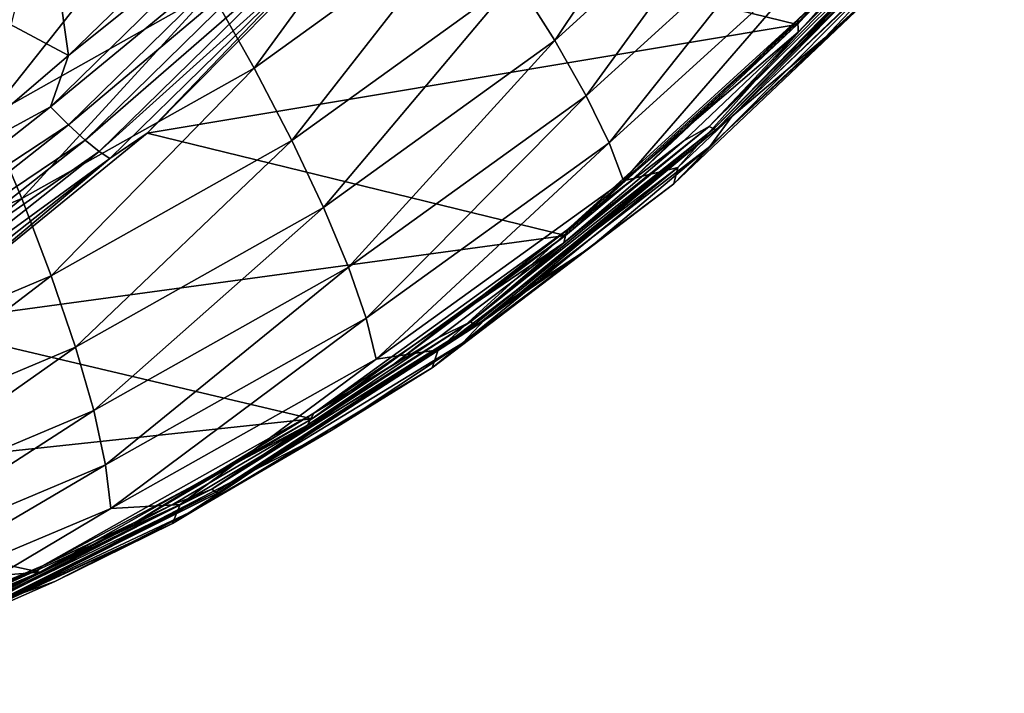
# Model space of a CAD drawing. Header units: metres. Extents: x -23 to 245, y -35 to 23.
# Tile 155 of 166: x 232 to 240, y -21 to -16. Entities that reach past the tile are written whole.
import ezdxf

# ---------------------------------------------------------------- set-up
doc = ezdxf.new("R2010")
doc.units = ezdxf.units.M
doc.layers.add('solid_509092_SW0002', color=7, linetype='CONTINUOUS')

msp = doc.modelspace()

# ---------------------------------------------------------------- linework, layer by layer
at = {"layer": 'solid_509092_SW0002'}
for points in [[(238.525757, -15.909903, 280.943298), (240.174713, -14.028521, 281.271545), (235.052444, -15.057085, 302.537903)], [(238.950287, -15.469305, 280.908325), (240.174713, -14.028521, 281.271545), (238.525757, -15.909903, 280.943298)], [(236.597, -16.037329, 274.584442), (236.287323, -15.544747, 274.130066), (237.918732, -14.059548, 274.454803)], [(238.280106, -14.505069, 274.919495), (236.597, -16.037329, 274.584442), (237.918732, -14.059548, 274.454803)], [(232.476318, -14.398441, 303.421082), (231.276871, -15.382543, 303.23822), (232.726456, -16.156828, 303.1138)], [(232.476318, -14.398441, 303.421082), (232.726456, -16.156828, 303.1138), (233.725632, -15.184896, 303.288147)], [(234.202286, -16.256304, 273.427673), (233.861404, -15.648104, 273.184937), (235.520004, -14.449453, 273.515106)], [(235.925339, -15.011066, 273.77066), (234.202286, -16.256304, 273.427673), (235.520004, -14.449453, 273.515106)], [(236.846756, -16.47666, 275.12262), (236.597, -16.037329, 274.584442), (238.280106, -14.505069, 274.919495)], [(238.575974, -14.902424, 275.466827), (236.846756, -16.47666, 275.12262), (238.280106, -14.505069, 274.919495)], [(234.245407, -14.93463, 303.305511), (232.582245, -16.564514, 303.014465), (234.402039, -15.06343, 303.212036)], [(232.726456, -16.156828, 303.1138), (232.582245, -16.564514, 303.014465), (234.245407, -14.93463, 303.305511)], [(233.725632, -15.184896, 303.288147), (232.726456, -16.156828, 303.1138), (234.245407, -14.93463, 303.305511)], [(237.030411, -16.851898, 275.731293), (236.846756, -16.47666, 275.12262), (238.575974, -14.902424, 275.466827)], [(238.798996, -15.241812, 276.083344), (237.030411, -16.851898, 275.731293), (238.575974, -14.902424, 275.466827)], [(238.534348, -15.970989, 280.186371), (237.82576, -16.721107, 279.961914), (239.546555, -14.959479, 280.304779)], [(239.584579, -14.97671, 280.212494), (239.546555, -14.959479, 280.304779), (237.82576, -16.721107, 279.961914)], [(239.394806, -15.054116, 280.358215), (238.534348, -15.970989, 280.186371), (239.546555, -14.959479, 280.304779)], [(234.503006, -16.834257, 273.774872), (234.202286, -16.256304, 273.427673), (235.925339, -15.011066, 273.77066)], [(236.287323, -15.544747, 274.130066), (234.503006, -16.834257, 273.774872), (235.925339, -15.011066, 273.77066)], [(237.861816, -16.740366, 279.869202), (239.584579, -14.97671, 280.212494), (237.82576, -16.721107, 279.961914)], [(239.60585, -14.982646, 280.118164), (239.584579, -14.97671, 280.212494), (237.861816, -16.740366, 279.869202)], [(237.882309, -16.746588, 279.775116), (239.60585, -14.982646, 280.118164), (237.861816, -16.740366, 279.869202)], [(239.557159, -15.060024, 279.515289), (239.60585, -14.982646, 280.118164), (237.882309, -16.746588, 279.775116)], [(232.582245, -16.564514, 303.014465), (232.725052, -16.707829, 302.917542), (234.402039, -15.06343, 303.212036)], [(234.402039, -15.06343, 303.212036), (232.725052, -16.707829, 302.917542), (234.546646, -15.173732, 303.072937)], [(233.352798, -16.776524, 302.235382), (235.052444, -15.057085, 302.537903), (234.757263, -15.306445, 302.698792)], [(238.525757, -15.909903, 280.943298), (235.052444, -15.057085, 302.537903), (233.352798, -16.776524, 302.235382)], [(238.004868, -16.642775, 279.206299), (239.557159, -15.060024, 279.515289), (237.882309, -16.746588, 279.775116)], [(239.612793, -15.097013, 279.063965), (239.557159, -15.060024, 279.515289), (238.004868, -16.642775, 279.206299)], [(238.746765, -16.014767, 278.891571), (239.612793, -15.097013, 279.063965), (238.004868, -16.642775, 279.206299)], [(239.394806, -15.054116, 280.358215), (238.532089, -15.871157, 280.712311), (238.534348, -15.970989, 280.186371)], [(239.299057, -15.511163, 278.251831), (239.612793, -15.097013, 279.063965), (238.746765, -16.014767, 278.891571)], [(232.081558, -16.649763, 272.830658), (232.320602, -15.716868, 272.82019), (233.237, -15.190512, 273.002594)], [(233.861404, -15.648104, 273.184937), (232.081558, -16.649763, 272.830658), (233.237, -15.190512, 273.002594)], [(232.725052, -16.707829, 302.917542), (232.857742, -16.830469, 302.775177), (234.546646, -15.173732, 303.072937)], [(234.546646, -15.173732, 303.072937), (232.857742, -16.830469, 302.775177), (234.667725, -15.256422, 302.897095)], [(232.857742, -16.830469, 302.775177), (232.969849, -16.922298, 302.596558), (234.667725, -15.256422, 302.897095)], [(234.667725, -15.256422, 302.897095), (232.969849, -16.922298, 302.596558), (234.757263, -15.306445, 302.698792)], [(237.143433, -17.15379, 276.395447), (237.030411, -16.851898, 275.731293), (238.798996, -15.241812, 276.083344)], [(238.94371, -15.514858, 276.753815), (237.143433, -17.15379, 276.395447), (238.798996, -15.241812, 276.083344)], [(232.969849, -16.922298, 302.596558), (233.053879, -16.977707, 302.396088), (234.757263, -15.306445, 302.698792)], [(233.352798, -16.776524, 302.235382), (234.757263, -15.306445, 302.698792), (233.053879, -16.977707, 302.396088)], [(231.276871, -15.382543, 303.23822), (231.666656, -17.062092, 302.929047), (232.726456, -16.156828, 303.1138)], [(239.317184, -15.391822, 277.523529), (239.299057, -15.511163, 278.251831), (237.544327, -17.18022, 277.902557)], [(239.317184, -15.391822, 277.523529), (237.544327, -17.18022, 277.902557), (237.575928, -17.048027, 277.17691)], [(239.317184, -15.391822, 277.523529), (237.575928, -17.048027, 277.17691), (238.94371, -15.514858, 276.753815)], [(237.575928, -17.048027, 277.17691), (237.143433, -17.15379, 276.395447), (238.94371, -15.514858, 276.753815)], [(238.950287, -15.469305, 280.908325), (238.525757, -15.909903, 280.943298), (237.215286, -17.143784, 280.562958)], [(238.532089, -15.871157, 280.712311), (238.950287, -15.469305, 280.908325), (237.215286, -17.143784, 280.562958)], [(237.544327, -17.18022, 277.902557), (239.299057, -15.511163, 278.251831), (237.83107, -16.880957, 278.70929)], [(239.299057, -15.511163, 278.251831), (238.746765, -16.014767, 278.891571), (237.83107, -16.880957, 278.70929)], [(234.756149, -17.367701, 274.218018), (234.503006, -16.834257, 273.774872), (236.287323, -15.544747, 274.130066)], [(236.597, -16.037329, 274.584442), (234.756149, -17.367701, 274.218018), (236.287323, -15.544747, 274.130066)], [(232.353256, -17.296896, 273.059601), (232.081558, -16.649763, 272.830658), (233.861404, -15.648104, 273.184937)], [(234.202286, -16.256304, 273.427673), (232.353256, -17.296896, 273.059601), (233.861404, -15.648104, 273.184937)], [(236.680573, -17.591208, 280.576019), (238.525757, -15.909903, 280.943298), (233.352798, -16.776524, 302.235382)], [(237.215286, -17.143784, 280.562958), (238.525757, -15.909903, 280.943298), (236.680573, -17.591208, 280.576019)], [(236.691452, -17.54833, 280.345947), (238.532089, -15.871157, 280.712311), (237.215286, -17.143784, 280.562958)], [(238.534348, -15.970989, 280.186371), (238.532089, -15.871157, 280.712311), (236.691452, -17.54833, 280.345947)], [(238.534348, -15.970989, 280.186371), (236.691452, -17.54833, 280.345947), (237.62442, -16.836811, 280.00473)], [(238.534348, -15.970989, 280.186371), (237.62442, -16.836811, 280.00473), (237.82576, -16.721107, 279.961914)], [(234.955475, -17.843475, 274.746155), (234.756149, -17.367701, 274.218018), (236.597, -16.037329, 274.584442)], [(236.846756, -16.47666, 275.12262), (234.955475, -17.843475, 274.746155), (236.597, -16.037329, 274.584442)], [(237.83107, -16.880957, 278.70929), (238.746765, -16.014767, 278.891571), (238.004868, -16.642775, 279.206299)], [(232.726456, -16.156828, 303.1138), (231.666656, -17.062092, 302.929047), (232.582245, -16.564514, 303.014465)], [(232.588242, -17.911842, 273.393738), (232.353256, -17.296896, 273.059601), (234.202286, -16.256304, 273.427673)], [(234.503006, -16.834257, 273.774872), (232.588242, -17.911842, 273.393738), (234.202286, -16.256304, 273.427673)], [(235.096054, -18.249842, 275.346252), (234.955475, -17.843475, 274.746155), (236.846756, -16.47666, 275.12262)], [(237.030411, -16.851898, 275.731293), (235.096054, -18.249842, 275.346252), (236.846756, -16.47666, 275.12262)], [(232.582245, -16.564514, 303.014465), (230.757355, -18.005371, 302.695313), (232.725052, -16.707829, 302.917542)], [(231.666656, -17.062092, 302.929047), (230.757355, -18.005371, 302.695313), (232.582245, -16.564514, 303.014465)], [(232.353256, -17.296896, 273.059601), (230.40155, -18.11974, 272.671112), (232.081558, -16.649763, 272.830658)], [(236.305679, -18.060013, 278.868073), (238.004868, -16.642775, 279.206299), (237.882309, -16.746588, 279.775116)], [(237.83107, -16.880957, 278.70929), (238.004868, -16.642775, 279.206299), (236.305679, -18.060013, 278.868073)], [(230.757355, -18.005371, 302.695313), (230.884842, -18.161608, 302.59436), (232.725052, -16.707829, 302.917542)], [(232.725052, -16.707829, 302.917542), (230.884842, -18.161608, 302.59436), (232.857742, -16.830469, 302.775177)], [(236.667923, -17.648821, 279.813843), (235.924774, -18.278292, 279.583221), (237.82576, -16.721107, 279.961914)], [(237.861816, -16.740366, 279.869202), (237.82576, -16.721107, 279.961914), (235.924774, -18.278292, 279.583221)], [(235.958618, -18.299341, 279.490082), (237.861816, -16.740366, 279.869202), (235.924774, -18.278292, 279.583221)], [(237.882309, -16.746588, 279.775116), (237.861816, -16.740366, 279.869202), (235.958618, -18.299341, 279.490082)], [(235.978378, -18.305735, 279.396118), (237.882309, -16.746588, 279.775116), (235.958618, -18.299341, 279.490082)], [(236.305679, -18.060013, 278.868073), (237.882309, -16.746588, 279.775116), (235.978378, -18.305735, 279.396118)], [(237.62442, -16.836811, 280.00473), (236.667923, -17.648821, 279.813843), (237.82576, -16.721107, 279.961914)], [(230.884842, -18.161608, 302.59436), (231.004379, -18.295141, 302.448242), (232.857742, -16.830469, 302.775177)], [(232.857742, -16.830469, 302.775177), (231.004379, -18.295141, 302.448242), (232.969849, -16.922298, 302.596558)], [(231.479858, -18.299324, 301.902588), (233.352798, -16.776524, 302.235382), (233.053879, -16.977707, 302.396088)], [(236.680573, -17.591208, 280.576019), (233.352798, -16.776524, 302.235382), (231.479858, -18.299324, 301.902588)], [(232.780716, -18.479433, 273.824799), (232.588242, -17.911842, 273.393738), (234.503006, -16.834257, 273.774872)], [(234.756149, -17.367701, 274.218018), (232.780716, -18.479433, 273.824799), (234.503006, -16.834257, 273.774872)], [(237.62442, -16.836811, 280.00473), (236.691452, -17.54833, 280.345947), (236.667923, -17.648821, 279.813843)], [(231.004379, -18.295141, 302.448242), (231.106522, -18.394926, 302.266388), (232.969849, -16.922298, 302.596558)], [(232.969849, -16.922298, 302.596558), (231.106522, -18.394926, 302.266388), (233.053879, -16.977707, 302.396088)], [(235.174423, -18.576775, 276.00351), (235.096054, -18.249842, 275.346252), (237.030411, -16.851898, 275.731293)], [(237.143433, -17.15379, 276.395447), (235.174423, -18.576775, 276.00351), (237.030411, -16.851898, 275.731293)], [(236.868683, -17.692799, 278.517731), (237.83107, -16.880957, 278.70929), (236.305679, -18.060013, 278.868073)], [(237.544327, -17.18022, 277.902557), (237.83107, -16.880957, 278.70929), (236.868683, -17.692799, 278.517731)], [(231.106522, -18.394926, 302.266388), (231.184433, -18.454874, 302.063446), (233.053879, -16.977707, 302.396088)], [(231.479858, -18.299324, 301.902588), (233.053879, -16.977707, 302.396088), (231.184433, -18.454874, 302.063446)], [(237.575928, -17.048027, 277.17691), (237.544327, -17.18022, 277.902557), (235.621429, -18.644056, 277.519775)], [(237.575928, -17.048027, 277.17691), (235.621429, -18.644056, 277.519775), (235.667816, -18.500587, 276.797089)], [(237.575928, -17.048027, 277.17691), (235.667816, -18.500587, 276.797089), (237.143433, -17.15379, 276.395447)], [(235.667816, -18.500587, 276.797089), (235.174423, -18.576775, 276.00351), (237.143433, -17.15379, 276.395447)], [(237.215286, -17.143784, 280.562958), (236.680573, -17.591208, 280.576019), (235.312836, -18.617085, 280.184265)], [(236.691452, -17.54833, 280.345947), (237.215286, -17.143784, 280.562958), (235.312836, -18.617085, 280.184265)], [(235.621429, -18.644056, 277.519775), (237.544327, -17.18022, 277.902557), (235.862671, -18.447676, 278.317474)], [(237.544327, -17.18022, 277.902557), (236.868683, -17.692799, 278.517731), (235.862671, -18.447676, 278.317474)], [(230.567154, -18.763941, 272.991425), (230.40155, -18.11974, 272.671112), (232.353256, -17.296896, 273.059601)], [(232.588242, -17.911842, 273.393738), (230.567154, -18.763941, 272.991425), (232.353256, -17.296896, 273.059601)], [(232.925919, -18.985662, 274.342163), (232.780716, -18.479433, 273.824799), (234.756149, -17.367701, 274.218018)], [(234.955475, -17.843475, 274.746155), (232.925919, -18.985662, 274.342163), (234.756149, -17.367701, 274.218018)], [(234.678131, -19.004877, 279.945221), (236.691452, -17.54833, 280.345947), (235.312836, -18.617085, 280.184265)], [(236.667923, -17.648821, 279.813843), (236.691452, -17.54833, 280.345947), (234.678131, -19.004877, 279.945221)], [(234.662369, -19.051294, 280.174255), (236.680573, -17.591208, 280.576019), (231.479858, -18.299324, 301.902588)], [(235.312836, -18.617085, 280.184265), (236.680573, -17.591208, 280.576019), (234.662369, -19.051294, 280.174255)], [(236.667923, -17.648821, 279.813843), (234.678131, -19.004877, 279.945221), (235.667908, -18.40443, 279.614349)], [(236.667923, -17.648821, 279.813843), (235.667908, -18.40443, 279.614349), (235.924774, -18.278292, 279.583221)], [(235.862671, -18.447676, 278.317474), (236.868683, -17.692799, 278.517731), (236.041031, -18.256065, 278.815399)], [(236.868683, -17.692799, 278.517731), (236.09227, -18.211857, 278.873444), (236.041031, -18.256065, 278.815399)], [(236.868683, -17.692799, 278.517731), (236.146729, -18.168993, 278.903625), (236.09227, -18.211857, 278.873444)], [(236.868683, -17.692799, 278.517731), (236.202301, -18.128538, 278.90918), (236.146729, -18.168993, 278.903625)], [(236.868683, -17.692799, 278.517731), (236.251663, -18.09486, 278.896851), (236.202301, -18.128538, 278.90918)], [(236.868683, -17.692799, 278.517731), (236.305679, -18.060013, 278.868073), (236.251663, -18.09486, 278.896851)], [(233.020279, -19.418039, 274.933044), (232.925919, -18.985662, 274.342163), (234.955475, -17.843475, 274.746155)], [(235.096054, -18.249842, 275.346252), (233.020279, -19.418039, 274.933044), (234.955475, -17.843475, 274.746155)], [(230.695572, -19.358532, 273.409729), (230.567154, -18.763941, 272.991425), (232.588242, -17.911842, 273.393738)], [(232.780716, -18.479433, 273.824799), (230.695572, -19.358532, 273.409729), (232.588242, -17.911842, 273.393738)], [(236.272964, -18.089449, 278.90799), (236.305679, -18.060013, 278.868073), (235.978378, -18.305735, 279.396118)], [(236.239441, -18.117722, 278.936584), (236.272964, -18.089449, 278.90799), (235.978378, -18.305735, 279.396118)], [(236.251663, -18.09486, 278.896851), (236.204437, -18.136333, 278.930817), (236.202301, -18.128538, 278.90918)], [(236.251663, -18.09486, 278.896851), (236.206085, -18.144411, 278.952667), (236.204437, -18.136333, 278.930817)], [(236.251663, -18.09486, 278.896851), (236.239441, -18.117722, 278.936584), (236.206085, -18.144411, 278.952667)], [(236.251663, -18.09486, 278.896851), (236.272964, -18.089449, 278.90799), (236.239441, -18.117722, 278.936584)], [(236.251663, -18.09486, 278.896851), (236.305679, -18.060013, 278.868073), (236.272964, -18.089449, 278.90799)], [(236.206085, -18.144411, 278.952667), (236.239441, -18.117722, 278.936584), (235.978378, -18.305735, 279.396118)], [(236.17041, -18.171719, 278.956329), (236.206085, -18.144411, 278.952667), (235.978378, -18.305735, 279.396118)], [(236.135986, -18.196812, 278.944336), (236.17041, -18.171719, 278.956329), (235.978378, -18.305735, 279.396118)], [(236.09227, -18.211857, 278.873444), (236.146729, -18.168993, 278.903625), (236.10228, -18.219976, 278.916473)], [(236.146729, -18.168993, 278.903625), (236.135986, -18.196812, 278.944336), (236.10228, -18.219976, 278.916473)], [(236.146729, -18.168993, 278.903625), (236.17041, -18.171719, 278.956329), (236.135986, -18.196812, 278.944336)], [(236.146729, -18.168993, 278.903625), (236.202301, -18.128538, 278.90918), (236.17041, -18.171719, 278.956329)], [(236.204437, -18.136333, 278.930817), (236.17041, -18.171719, 278.956329), (236.202301, -18.128538, 278.90918)], [(236.204437, -18.136333, 278.930817), (236.206085, -18.144411, 278.952667), (236.17041, -18.171719, 278.956329)], [(233.061462, -19.7659, 275.582916), (233.020279, -19.418039, 274.933044), (235.096054, -18.249842, 275.346252)], [(235.174423, -18.576775, 276.00351), (233.061462, -19.7659, 275.582916), (235.096054, -18.249842, 275.346252)], [(236.041031, -18.256065, 278.815399), (235.978378, -18.305735, 279.396118), (233.917297, -19.641045, 278.98587)], [(234.194016, -19.465843, 278.447723), (236.041031, -18.256065, 278.815399), (233.917297, -19.641045, 278.98587)], [(235.862671, -18.447676, 278.317474), (236.041031, -18.256065, 278.815399), (234.194016, -19.465843, 278.447723)], [(236.10228, -18.219976, 278.916473), (236.135986, -18.196812, 278.944336), (235.978378, -18.305735, 279.396118)], [(236.07045, -18.240011, 278.872955), (236.10228, -18.219976, 278.916473), (235.978378, -18.305735, 279.396118)], [(236.041031, -18.256065, 278.815399), (236.07045, -18.240011, 278.872955), (235.978378, -18.305735, 279.396118)], [(236.09227, -18.211857, 278.873444), (236.07045, -18.240011, 278.872955), (236.041031, -18.256065, 278.815399)], [(236.09227, -18.211857, 278.873444), (236.10228, -18.219976, 278.916473), (236.07045, -18.240011, 278.872955)], [(234.662369, -19.051294, 280.174255), (231.479858, -18.299324, 301.902588), (229.455551, -19.607592, 301.54361)], [(234.627579, -19.101196, 279.406891), (233.866806, -19.611998, 279.173309), (235.924774, -18.278292, 279.583221)], [(235.958618, -18.299341, 279.490082), (235.924774, -18.278292, 279.583221), (233.866806, -19.611998, 279.173309)], [(233.89827, -19.634579, 279.079712), (235.958618, -18.299341, 279.490082), (233.866806, -19.611998, 279.173309)], [(235.978378, -18.305735, 279.396118), (235.958618, -18.299341, 279.490082), (233.89827, -19.634579, 279.079712)], [(233.917297, -19.641045, 278.98587), (235.978378, -18.305735, 279.396118), (233.89827, -19.634579, 279.079712)], [(235.667908, -18.40443, 279.614349), (234.627579, -19.101196, 279.406891), (235.924774, -18.278292, 279.583221)], [(235.667908, -18.40443, 279.614349), (234.678131, -19.004877, 279.945221), (234.627579, -19.101196, 279.406891)], [(230.783646, -19.888842, 273.91571), (230.695572, -19.358532, 273.409729), (232.780716, -18.479433, 273.824799)], [(232.925919, -18.985662, 274.342163), (230.783646, -19.888842, 273.91571), (232.780716, -18.479433, 273.824799)], [(234.816284, -19.143158, 278.109192), (235.862671, -18.447676, 278.317474), (234.194016, -19.465843, 278.447723)], [(235.621429, -18.644056, 277.519775), (235.862671, -18.447676, 278.317474), (234.816284, -19.143158, 278.109192)], [(235.667816, -18.500587, 276.797089), (235.621429, -18.644056, 277.519775), (233.553345, -19.885185, 277.108124)], [(235.667816, -18.500587, 276.797089), (233.553345, -19.885185, 277.108124), (233.615631, -19.732151, 276.38858)], [(235.667816, -18.500587, 276.797089), (233.615631, -19.732151, 276.38858), (235.174423, -18.576775, 276.00351)], [(233.615631, -19.732151, 276.38858), (233.061462, -19.7659, 275.582916), (235.174423, -18.576775, 276.00351)], [(235.312836, -18.617085, 280.184265), (234.662369, -19.051294, 280.174255), (233.265244, -19.871918, 279.776672)], [(234.678131, -19.004877, 279.945221), (235.312836, -18.617085, 280.184265), (233.265244, -19.871918, 279.776672)], [(233.553345, -19.885185, 277.108124), (235.621429, -18.644056, 277.519775), (233.73291, -19.777008, 277.893524)], [(235.621429, -18.644056, 277.519775), (234.816284, -19.143158, 278.109192), (233.73291, -19.777008, 277.893524)], [(230.829224, -20.341789, 274.496918), (230.783646, -19.888842, 273.91571), (232.925919, -18.985662, 274.342163)], [(233.020279, -19.418039, 274.933044), (230.829224, -20.341789, 274.496918), (232.925919, -18.985662, 274.342163)], [(232.517487, -20.222456, 279.515137), (234.678131, -19.004877, 279.945221), (233.265244, -19.871918, 279.776672)], [(234.627579, -19.101196, 279.406891), (234.678131, -19.004877, 279.945221), (232.517487, -20.222456, 279.515137)], [(232.496536, -20.271799, 279.743134), (234.662369, -19.051294, 280.174255), (229.455551, -19.607592, 301.54361)], [(233.265244, -19.871918, 279.776672), (234.662369, -19.051294, 280.174255), (232.496536, -20.271799, 279.743134)], [(234.627579, -19.101196, 279.406891), (232.517487, -20.222456, 279.515137), (233.550308, -19.736879, 279.192108)], [(234.627579, -19.101196, 279.406891), (233.550308, -19.736879, 279.192108), (233.866806, -19.611998, 279.173309)], [(233.73291, -19.777008, 277.893524), (234.816284, -19.143158, 278.109192), (234.194016, -19.465843, 278.447723)], [(230.831161, -20.706196, 275.138947), (230.829224, -20.341789, 274.496918), (233.020279, -19.418039, 274.933044)], [(233.061462, -19.7659, 275.582916), (230.831161, -20.706196, 275.138947), (233.020279, -19.418039, 274.933044)], [(232.238007, -20.482033, 278.05838), (234.194016, -19.465843, 278.447723), (233.917297, -19.641045, 278.98587)], [(233.73291, -19.777008, 277.893524), (234.194016, -19.465843, 278.447723), (232.238007, -20.482033, 278.05838)], [(232.496536, -20.271799, 279.743134), (229.455551, -19.607592, 301.54361), (227.303589, -20.685974, 301.162537)], [(232.439545, -20.309441, 278.970734), (231.677017, -20.705925, 278.737274), (233.866806, -19.611998, 279.173309)], [(233.89827, -19.634579, 279.079712), (233.866806, -19.611998, 279.173309), (231.677017, -20.705925, 278.737274)], [(231.705963, -20.729761, 278.643158), (233.89827, -19.634579, 279.079712), (231.677017, -20.705925, 278.737274)], [(233.917297, -19.641045, 278.98587), (233.89827, -19.634579, 279.079712), (231.705963, -20.729761, 278.643158)], [(231.724289, -20.736214, 278.549316), (233.917297, -19.641045, 278.98587), (231.705963, -20.729761, 278.643158)], [(232.238007, -20.482033, 278.05838), (233.917297, -19.641045, 278.98587), (231.724289, -20.736214, 278.549316)], [(233.550308, -19.736879, 279.192108), (232.439545, -20.309441, 278.970734), (233.866806, -19.611998, 279.173309)], [(233.615631, -19.732151, 276.38858), (233.553345, -19.885185, 277.108124), (231.364777, -20.888783, 276.672455)], [(233.615631, -19.732151, 276.38858), (231.364777, -20.888783, 276.672455), (231.443878, -20.728006, 275.956299)], [(233.615631, -19.732151, 276.38858), (231.443878, -20.728006, 275.956299), (233.061462, -19.7659, 275.582916)], [(233.550308, -19.736879, 279.192108), (232.517487, -20.222456, 279.515137), (232.439545, -20.309441, 278.970734)], [(231.443878, -20.728006, 275.956299), (230.831161, -20.706196, 275.138947), (233.061462, -19.7659, 275.582916)], [(232.615997, -20.347183, 277.671204), (233.73291, -19.777008, 277.893524), (232.238007, -20.482033, 278.05838)], [(233.553345, -19.885185, 277.108124), (233.73291, -19.777008, 277.893524), (232.615997, -20.347183, 277.671204)], [(233.265244, -19.871918, 279.776672), (232.496536, -20.271799, 279.743134), (231.096542, -20.893559, 279.344971)], [(232.517487, -20.222456, 279.515137), (233.265244, -19.871918, 279.776672), (231.096542, -20.893559, 279.344971)], [(231.364777, -20.888783, 276.672455), (233.553345, -19.885185, 277.108124), (231.469177, -20.851851, 277.442902)], [(233.553345, -19.885185, 277.108124), (232.615997, -20.347183, 277.671204), (231.469177, -20.851851, 277.442902)], [(230.210281, -21.237375, 279.288055), (232.496536, -20.271799, 279.743134), (227.303589, -20.685974, 301.162537)], [(231.096542, -20.893559, 279.344971), (232.496536, -20.271799, 279.743134), (230.210281, -21.237375, 279.288055)], [(230.236801, -21.185669, 279.061188), (232.517487, -20.222456, 279.515137), (231.096542, -20.893559, 279.344971)], [(232.439545, -20.309441, 278.970734), (232.517487, -20.222456, 279.515137), (230.236801, -21.185669, 279.061188)], [(232.439545, -20.309441, 278.970734), (230.236801, -21.185669, 279.061188), (231.298813, -20.817064, 278.743408)], [(232.439545, -20.309441, 278.970734), (231.298813, -20.817064, 278.743408), (231.677017, -20.705925, 278.737274)], [(231.469177, -20.851851, 277.442902), (232.615997, -20.347183, 277.671204), (232.238007, -20.482033, 278.05838)]]:
    msp.add_3dface(points, dxfattribs=at)

doc.saveas('drawing.dxf')
